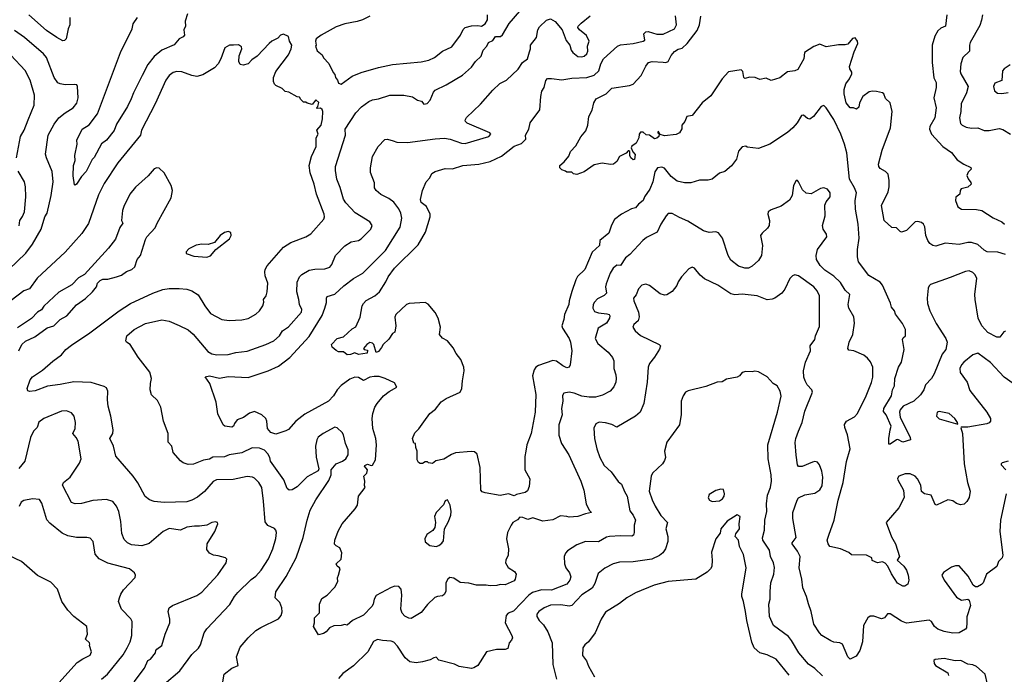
# Model space of a CAD drawing. Extents: x 1863017 to 1989460, y 394564 to 532820.
# Tile 196 of 213: x 1945952 to 1953806, y 502395 to 507617. Entities that reach past the tile are written whole.
import ezdxf

# ---------------------------------------------------------------- set-up
doc = ezdxf.new("R2010")
doc.units = 0

msp = doc.modelspace()

# ---------------------------------------------------------------- linework, layer by layer
at = {"layer": '0CON10XD'}
for points in [[(1947572.5, 502335), (1947583.8, 502395), (1947644, 502445), (1947693.3, 502465), (1947682.2, 502535), (1947709.8, 502610.2), (1947775, 502687.1), (1947835, 502743.1), (1947875, 502768.5), (1948015, 502836.9), (1948037.1, 502862.9), (1948044.4, 502894.4), (1948043.1, 502925), (1948027, 502967), (1947988.8, 503005), (1947995, 503053.3), (1948078.1, 503175), (1948158.1, 503325), (1948213.1, 503485), (1948244.2, 503624.2), (1948270, 503705), (1948314.5, 503785.5), (1948418, 503942), (1948435.6, 503985), (1948435.6, 504025), (1948477, 504073), (1948526, 504095), (1948554, 504115), (1948571.9, 504145), (1948571.1, 504185), (1948550.9, 504235), (1948535, 504306.2), (1948524.6, 504324.6), (1948485, 504362), (1948465, 504365.7), (1948372, 504315), (1948333.6, 504286.4), (1948320.8, 504265), (1948310.8, 504215), (1948317.5, 504127.5), (1948336.7, 504035), (1948331.8, 504018.2), (1948245, 503971.4), (1948165, 503890), (1948125, 503867.5), (1948100, 503865), (1948085, 503876), (1948060, 503945), (1947951.9, 504095), (1947946.7, 504125), (1947931.5, 504155), (1947903.6, 504183.6), (1947865, 504200), (1947805, 504201.8), (1947725, 504161.5), (1947622.5, 504145), (1947585, 504131.1), (1947493.1, 504126.9), (1947465, 504111.8), (1947417.8, 504102.2), (1947339.2, 504070.8), (1947295, 504068), (1947255, 504081.2), (1947235, 504096.7), (1947176.7, 504165), (1947166.2, 504215), (1947137.3, 504247.3), (1947136, 504315), (1947098.8, 504415), (1947077.5, 504525), (1947050.5, 504580.5), (1947003.8, 504625), (1946993.8, 504665), (1946994.2, 504715), (1947002.9, 504755), (1946990.8, 504805), (1946897.8, 504925), (1946833.3, 505025), (1946802.5, 505045), (1946797.5, 505055), (1946806.7, 505095), (1946866.2, 505145), (1946955, 505192.9), (1947085, 505223.1), (1947143.2, 505213.2), (1947225, 505177.5), (1947295, 505142.9), (1947335, 505107.5), (1947451.4, 504971.4), (1947485, 504952.2), (1947524.5, 504944.5), (1947614.5, 504945.5), (1947675, 504961.9), (1947765, 504972.5), (1947915, 505025.6), (1947979.2, 505055), (1948025.3, 505094.7), (1948049.2, 505135), (1948095, 505165.7), (1948200.6, 505285), (1948203.3, 505305), (1948183.1, 505345), (1948179.4, 505385), (1948163.5, 505445), (1948165.6, 505524.4), (1948185, 505566.7), (1948201.2, 505585), (1948261.7, 505618.3), (1948305, 505626.7), (1948385, 505630), (1948425, 505642.5), (1948442.5, 505665), (1948471.4, 505735), (1948546.2, 505813.8), (1948595, 505845.7), (1948654.2, 505855.8), (1948675, 505868), (1948752.5, 505945), (1948762.5, 505975), (1948745.4, 506005.4), (1948627.4, 506077.4), (1948552.9, 506155), (1948534.5, 506184.5), (1948508, 506278), (1948481.5, 506345), (1948470.6, 506415), (1948471.9, 506445), (1948550, 506695), (1948548.1, 506745), (1948632.5, 506875), (1948678.7, 506921.3), (1948736.3, 506963.7), (1948765, 506976.9), (1948815, 506985.6), (1948905, 507014.3), (1949015, 507014.2), (1949085, 507002), (1949125, 506976.2), (1949157, 506967), (1949175, 506943.3), (1949202.3, 506947.7), (1949225.5, 506974.5), (1949252.1, 507037.9), (1949265, 507053.8), (1949353.4, 507096.6), (1949485, 507174.2), (1949555, 507239.2), (1949586.3, 507283.7), (1949632.5, 507325), (1949647.5, 507375), (1949677.1, 507405), (1949692.5, 507435), (1949725, 507452.5), (1949746.9, 507483.1), (1949786.2, 507483.8), (1949804.1, 507495.9), (1949855, 507587.5), (1949942.2, 507685)], [(1946352.1, 507635), (1946351.9, 507575), (1946339.1, 507545), (1946321.4, 507465), (1946308.7, 507451.3), (1946295, 507448.6), (1946248.6, 507475), (1946165, 507530.5), (1946025.5, 507655)], [(1947290, 507665), (1947272.1, 507605), (1947275.5, 507565), (1947261.8, 507535), (1947265.4, 507494.6), (1947255, 507481), (1947223.3, 507465), (1947184, 507416), (1947085, 507375.4), (1947025.8, 507324.2), (1946975, 507258.6), (1946927.6, 507172.4), (1946860, 507035), (1946842.1, 506985), (1946812.7, 506925), (1946725, 506782.5), (1946706.5, 506733.5), (1946643.2, 506656.8), (1946603.2, 506626.8), (1946545, 506518.8), (1946528.8, 506501.2), (1946482.5, 506405), (1946444.5, 506365.5), (1946405, 506306.2), (1946395, 506297.5), (1946390, 506300), (1946379.1, 506370.9), (1946380.6, 506455), (1946394, 506495), (1946391.4, 506535), (1946410, 506625), (1946408.8, 506655), (1946450.8, 506745), (1946505, 506778.9), (1946571.8, 506865), (1946660.9, 507099.1), (1946755.3, 507354.7), (1946848.2, 507545), (1946857.5, 507585), (1946892.1, 507635)], [(1948493.8, 503185), (1948508, 503235), (1948503.3, 503245), (1948485, 503256.7), (1948476.7, 503275), (1948517.1, 503312.9), (1948522.2, 503365), (1948505.8, 503405), (1948475, 503420), (1948463.6, 503433.6), (1948466.9, 503465), (1948493, 503537), (1948525, 503596), (1948628.6, 503715), (1948647.5, 503745), (1948653.8, 503815), (1948708.8, 503885), (1948701.8, 503901.8), (1948705.4, 503935), (1948698.1, 503975), (1948720.3, 503999.7), (1948727.3, 504025), (1948702.9, 504055), (1948705, 504060), (1948725, 504070), (1948755, 504061.6), (1948765, 504064.6), (1948789.5, 504105), (1948798.1, 504225), (1948791.9, 504275), (1948768, 504355), (1948762.9, 504435), (1948768.6, 504475), (1948784.6, 504525.4), (1948803.7, 504556.3), (1948853.7, 504616.3), (1948899.3, 504650.7), (1948960, 504685), (1948940.5, 504720.5), (1948866.2, 504755), (1948820.5, 504770.5), (1948778.3, 504771.7), (1948745.3, 504764.7), (1948695, 504737.8), (1948655, 504762.5), (1948625, 504765.4), (1948585, 504748.5), (1948515, 504700), (1948483.3, 504665), (1948455, 504617.1), (1948415.8, 504575), (1948225, 504468.9), (1948155.7, 504415), (1948095, 504348), (1948075, 504336), (1947995, 504311.2), (1947955, 504324.3), (1947929.5, 504355), (1947923.1, 504415), (1947915.2, 504435.2), (1947882.9, 504465), (1947825, 504491.8), (1947785, 504479), (1947736.7, 504443.4), (1947686.7, 504425), (1947664.5, 504395), (1947656, 504374), (1947645, 504367.1), (1947587.5, 504375), (1947574.2, 504385), (1947533, 504473), (1947518.9, 504565), (1947469.2, 504715), (1947432, 504768), (1947465, 504774.7), (1947545, 504756.7), (1947615, 504770), (1947775, 504761.8), (1947934.6, 504815.4), (1948017.3, 504852.7), (1948106.4, 504923.6), (1948261.5, 505088.5), (1948365, 505258.6), (1948385.4, 505314.6), (1948398.2, 505361.8), (1948397.9, 505395), (1948405, 505408.1), (1948465, 505427.1), (1948536.9, 505495), (1948615, 505553.1), (1948689.2, 505595), (1948870.6, 505775), (1948987, 505963), (1949000.5, 506035), (1948991.5, 506075), (1948975, 506108), (1948935, 506161.9), (1948895, 506189.5), (1948831.4, 506221.4), (1948794, 506255), (1948782.5, 506275), (1948780.8, 506315), (1948748.8, 506398.8), (1948749.4, 506435), (1948767.1, 506525), (1948810, 506605), (1948865, 506661.2), (1948885, 506663.8), (1948930.5, 506650.5), (1948961.2, 506641.2), (1949045, 506638.6), (1949265, 506667.8), (1949341.3, 506671.3), (1949385, 506664.4), (1949475, 506632.5), (1949505, 506630.5), (1949693.3, 506685), (1949710, 506705), (1949702.5, 506715), (1949522.1, 506792.1), (1949506.7, 506805), (1949504.1, 506815.9), (1949515, 506836.7), (1949626.6, 506943.4), (1949725, 507056), (1949781.2, 507108.8), (1949835, 507135.8), (1949928, 507222), (1949963.6, 507276.4), (1950002.5, 507305), (1950018.7, 507361.3), (1950027.5, 507385), (1950027.5, 507415), (1950072.9, 507475), (1950085.7, 507535), (1950099.3, 507560.7), (1950155, 507613.8), (1950185, 507623.8), (1950222.1, 507602.1), (1950278.6, 507535), (1950311.9, 507451.9), (1950340.8, 507415), (1950351.4, 507375), (1950365, 507354.2), (1950405, 507324.4), (1950435, 507320), (1950454.5, 507325.5), (1950474.4, 507345), (1950483.6, 507365), (1950480.4, 507405), (1950493.8, 507445), (1950471.7, 507491.7), (1950416.8, 507536.8), (1950404.2, 507554.2), (1950406.2, 507565), (1950429.7, 507590.3), (1950502.5, 507647.5)], [(1948745, 507645.8), (1948685, 507615.7), (1948645, 507602.5), (1948545.9, 507584.1), (1948475, 507560), (1948357.5, 507495), (1948316.7, 507465), (1948312.5, 507445), (1948317.5, 507415), (1948312.5, 507405), (1948325, 507370), (1948365, 507337.5), (1948373.9, 507313.9), (1948418.3, 507268.3), (1948452.5, 507195), (1948465, 507180), (1948470, 507155), (1948487.5, 507135), (1948495, 507110), (1948515, 507102.5)], [(1952619.4, 506105), (1952616.9, 506175), (1952625.8, 506235), (1952611.4, 506275), (1952570, 506345), (1952550, 506555), (1952531.1, 506625), (1952501.9, 506705), (1952445, 506821.2), (1952385, 506913.3), (1952365, 506933.3), (1952344.1, 506925.9), (1952284.2, 506845.8), (1952255, 506823.3), (1952235, 506830), (1952205, 506856.7), (1952187, 506853), (1952153.8, 506795), (1952118.8, 506755), (1952075, 506718), (1951935, 506623.8), (1951845, 506588.8), (1951755, 506600), (1951743, 506607), (1951715, 506603.3), (1951685, 506567.5), (1951670, 506505), (1951628.3, 506451.7), (1951577.5, 506405), (1951535, 506392), (1951475, 506346), (1951442.3, 506337.7), (1951374.1, 506335.9), (1951303.9, 506316.1), (1951255, 506315.8), (1951195, 506328), (1951147.5, 506365), (1951095, 506432), (1951075, 506442), (1951040, 506435), (1951016.8, 506403.2), (1951001.5, 506325), (1950978.8, 506265), (1950934.5, 506205), (1950925.6, 506175), (1950888.5, 506145), (1950865, 506115.7), (1950833, 506107), (1950752, 506065), (1950696.9, 506023.1), (1950671.4, 505978.6), (1950650.8, 505915), (1950580, 505855), (1950577.1, 505815), (1950517.4, 505762.6), (1950460, 505625), (1950401.2, 505568.8), (1950387.2, 505542.8), (1950355, 505450), (1950334.5, 505375), (1950332.9, 505345), (1950296.4, 505265), (1950292.2, 505225), (1950276.9, 505175), (1950280.8, 505155), (1950334.3, 505075), (1950345.5, 505045), (1950356.9, 504975), (1950343.8, 504865), (1950333.9, 504846.1), (1950315, 504840), (1950283.8, 504855), (1950235, 504893.1), (1950205, 504897.8), (1950090.5, 504859.5), (1950070, 504845), (1950055.4, 504824.6), (1950043.3, 504775), (1950068, 504628), (1950062.7, 504485), (1950032.7, 504315), (1949996.7, 504225), (1949988.6, 504175), (1949981.7, 504131.7), (1949980.8, 504025), (1950022, 503955), (1950015.9, 503894.1), (1950001.2, 503858.8), (1949984.3, 503845.7), (1949915, 503830), (1949895, 503818.6), (1949850, 503835), (1949785, 503820.6), (1949665, 503841.5), (1949641.2, 503851.2), (1949630.6, 503865), (1949625.5, 504045), (1949601.4, 504151.4), (1949580.8, 504170.8), (1949553, 504173), (1949429.3, 504160.7), (1949395, 504148.1), (1949335, 504111.8), (1949271.9, 504098.1), (1949245, 504077.5), (1949213, 504083), (1949205, 504090), (1949185, 504090), (1949165, 504077.5), (1949145, 504077.5), (1949132.5, 504085), (1949121.2, 504105), (1949123.3, 504175), (1949112.5, 504205), (1949110, 504235), (1949095, 504240), (1949083.8, 504275), (1949105, 504320), (1949136.8, 504353.2), (1949175, 504408), (1949224.5, 504475.5), (1949268.9, 504511.1), (1949315, 504569.2), (1949353.8, 504595), (1949465, 504645.8), (1949477.7, 504675), (1949482.6, 504737.4), (1949497.8, 504815), (1949495.4, 504845.4), (1949469.4, 504905), (1949432.5, 504955), (1949410, 505000), (1949365, 505056), (1949325, 505077.5), (1949300, 505105), (1949307.5, 505165), (1949289.2, 505235), (1949265, 505281.2), (1949208.9, 505348.9), (1949185, 505361.4), (1949057.2, 505352.8), (1949036, 505345), (1948952.9, 505265), (1948944.2, 505245), (1948951.4, 505175), (1948945, 505123.3), (1948925, 505113.8), (1948895, 505068), (1948850, 505025), (1948838.3, 505001.7), (1948815, 504970), (1948795, 504963.3), (1948776.4, 505026.4), (1948765, 505036.7), (1948745, 505042), (1948720, 505025), (1948693.3, 504995), (1948700, 504985), (1948725, 504980), (1948723.6, 504956.4), (1948655, 504946.2), (1948625, 504960), (1948590, 504945), (1948565, 504943.3), (1948535, 504967.5), (1948495, 504967.5), (1948475, 504977.5), (1948443.9, 505003.9), (1948438, 505025), (1948485, 505074.4), (1948535, 505086), (1948605, 505151.2), (1948632, 505168), (1948668, 505245), (1948683.3, 505333.3), (1948695, 505352.5), (1948715, 505376), (1948785.4, 505414.6), (1948822.8, 505447.2), (1948871.9, 505525), (1948890, 505565), (1948940.4, 505635), (1949130.2, 505819.8), (1949189.1, 505920.9), (1949226.2, 506043.8), (1949225.6, 506065), (1949196.7, 506126.7), (1949155, 506158.6), (1949148.1, 506181.9), (1949163.8, 506255), (1949194, 506325), (1949222.5, 506355), (1949240, 506390), (1949265, 506406), (1949345, 506430), (1949405, 506427.8), (1949485.3, 506454.7), (1949615, 506465.5), (1949705, 506486.5), (1949795, 506529.6), (1949895, 506608.5), (1949955, 506628.9), (1949988.9, 506665), (1949986.7, 506695), (1950013.5, 506745), (1950024.5, 506795.5), (1950101.7, 506898.3), (1950108.6, 507005), (1950117.5, 507047.5), (1950135.7, 507075), (1950147.3, 507132.7), (1950162.7, 507147.3), (1950195, 507149.2), (1950275, 507137.5), (1950355, 507150.5), (1950475, 507155.5), (1950534.7, 507175.3), (1950571.2, 507208.8), (1950587.5, 507265), (1950608.9, 507305), (1950720, 507405), (1950745, 507415.7), (1950845, 507426.5), (1950926, 507445), (1950937.9, 507455), (1950930.9, 507505), (1950945, 507521.5), (1950965, 507522.8), (1951035, 507501.1), (1951085, 507500.5), (1951174.2, 507545), (1951190.5, 507575), (1951183, 507647)], [(1948515, 507102.5), (1948605, 507167.1), (1948675, 507197.1), (1948815, 507236.9), (1948925, 507260.5), (1949155, 507280), (1949215, 507293.3), (1949260, 507315), (1949324, 507365), (1949398.5, 507401.5), (1949467.1, 507492.9), (1949489.8, 507540.2), (1949505, 507554.4), (1949555, 507568.5), (1949605, 507571.9), (1949635, 507564.4), (1949663.8, 507585), (1949684.3, 507615), (1949684.2, 507655)], [(1953815.8, 505744.2), (1953755, 505761.4), (1953670, 505765), (1953645, 505778), (1953594, 505824), (1953545, 505840), (1953515, 505839.2), (1953445, 505822.7), (1953335, 505833.8), (1953258.7, 505811.3), (1953236.7, 505815), (1953212.1, 505832.1), (1953194.7, 505854.7), (1953180.9, 505895), (1953171.8, 505965), (1953161.1, 505985), (1953145, 505998.8), (1953115, 506008.2), (1953095, 506003.3), (1953025, 505935.7), (1952985, 505923.1), (1952975, 505926.2), (1952945, 505956.7), (1952909.3, 505959.3), (1952847.5, 506015), (1952825.6, 506135), (1952878, 506245), (1952886, 506285), (1952886.2, 506335), (1952878.8, 506385), (1952857.3, 506407.3), (1952815, 506430.8), (1952804.5, 506445), (1952802.7, 506465), (1952832.1, 506575), (1952897.7, 506755), (1952911.5, 506885), (1952894.5, 506955), (1952857.7, 506987.7), (1952845, 507025.8), (1952834.5, 507034.5), (1952785, 507045.5), (1952755, 507047.8), (1952728.9, 507041.1), (1952676.7, 507005), (1952651.2, 506955), (1952645, 506920), (1952627, 506903), (1952603, 506913), (1952575, 506913.8), (1952543.6, 506955), (1952528.5, 507025), (1952528.8, 507061.2), (1952542.5, 507105), (1952571.4, 507145), (1952588.9, 507185), (1952589.1, 507199.1), (1952572.5, 507225), (1952570.9, 507245), (1952607.9, 507362.1), (1952636, 507426), (1952635.9, 507445.9), (1952615, 507472.5), (1952594.1, 507465.9), (1952557.3, 507422.7), (1952535, 507416.2), (1952484.2, 507415.8), (1952385, 507400), (1952335, 507422.5), (1952285, 507403.8), (1952212.5, 507355), (1952206.2, 507305), (1952159.8, 507220.2), (1952135, 507208.1), (1952075, 507201.2), (1952015, 507154.3), (1951945, 507132.2), (1951905, 507150.8), (1951855, 507141.2), (1951817.5, 507155), (1951775, 507158.8), (1951735, 507147.5), (1951726.7, 507156.7), (1951720, 507205), (1951706.4, 507216.4), (1951605, 507202), (1951555.9, 507144.1), (1951465, 507008.9), (1951396.6, 506953.4), (1951316.8, 506853.2), (1951273.8, 506845), (1951256.7, 506805), (1951234.2, 506775.8), (1951233.8, 506746.2), (1951216.1, 506713.9), (1951187.7, 506702.3), (1951095, 506690.4), (1951060, 506700), (1951045, 506727.1), (1951041.4, 506715), (1951053.8, 506703.8), (1951050, 506685), (1951035, 506672.2), (1951015, 506666), (1950976.7, 506695), (1950949.7, 506699.7), (1950925, 506719.4), (1950905, 506719.4), (1950892.7, 506705), (1950889.5, 506675), (1950868.3, 506631.7), (1950835, 506607.5), (1950830, 506595), (1950842.4, 506562.4), (1950862.5, 506542.5), (1950855, 506502.5), (1950845, 506498), (1950827.5, 506515), (1950818, 506535), (1950818, 506565), (1950811.2, 506571.2), (1950805, 506572), (1950788.3, 506551.7), (1950736.9, 506525), (1950715, 506485.8), (1950688.8, 506465), (1950665, 506462.7), (1950598.3, 506471.7), (1950535, 506458.6), (1950455, 506404.3), (1950395, 506383.3), (1950368.3, 506388.3), (1950355, 506400), (1950315, 506400), (1950305, 506410), (1950275, 506420), (1950260, 506435), (1950260, 506455), (1950295, 506482.5), (1950332.3, 506527.7), (1950346.2, 506565), (1950388.8, 506611.2), (1950427.9, 506682.1), (1950468.8, 506731.2), (1950484.4, 506775), (1950491.9, 506845), (1950517.5, 506895), (1950532, 506955), (1950550, 506985), (1950630, 507025), (1950675, 507070.8), (1950815, 507092.9), (1950845, 507104), (1950908.9, 507171.1), (1950945, 507246), (1950968.8, 507275), (1950996.5, 507283.5), (1951085, 507277.1), (1951105.5, 507274.5), (1951125, 507283.1), (1951147.9, 507332.1), (1951175.8, 507364.2), (1951205, 507382.9), (1951235, 507391.2), (1951275, 507426.7), (1951355, 507531.8), (1951373.9, 507575), (1951384.6, 507645)], [(1953347.5, 507655), (1953336, 507565), (1953300.3, 507549.7), (1953275, 507528.8), (1953251.9, 507485), (1953231.4, 507415), (1953231.2, 507275), (1953244.2, 507154.2), (1953261.1, 507115), (1953263.2, 507075), (1953242.9, 506995), (1953262.8, 506915), (1953251.9, 506835), (1953210.6, 506765), (1953208.1, 506745), (1953225, 506704.2), (1953315.7, 506605), (1953385, 506556.9), (1953430.2, 506500.2), (1953483.6, 506463.6), (1953538.8, 506438.8), (1953540, 506425), (1953518, 506402), (1953506.7, 506375), (1953516.4, 506346.4), (1953539.5, 506319.5), (1953540, 506305), (1953515, 506281.2), (1953462.7, 506267.3), (1953453.8, 506255), (1953451.2, 506225), (1953417.9, 506202.1), (1953415.5, 506174.5), (1953434.4, 506125), (1953465, 506104.5), (1953585, 506103.1), (1953627.5, 506095), (1953716.9, 506036.9), (1953786.5, 506005), (1953806, 505985)], [(1953632.2, 507655), (1953625, 507613.3), (1953609.1, 507570.9), (1953534.3, 507435), (1953527.5, 507415), (1953527.5, 507365), (1953475.5, 507314.5), (1953460, 507265), (1953454.4, 507205), (1953458.1, 507185), (1953517.8, 507085), (1953503.3, 507035), (1953462.2, 506945), (1953458.5, 506885), (1953447.5, 506835), (1953455, 506790), (1953470, 506775), (1953500.3, 506760.3), (1953545, 506752.5), (1953595, 506753.8), (1953645, 506734.2), (1953685, 506734.3), (1953765, 506748.6), (1953795, 506741.9), (1953855, 506703.8)], [(1945864.4, 505625), (1946000.5, 505755), (1946054.1, 505825.9), (1946122.1, 505945), (1946153.2, 506045), (1946170, 506075), (1946203.6, 506215), (1946220, 506325), (1946211.8, 506405), (1946165.6, 506515), (1946158.9, 506545), (1946178.9, 506695), (1946225.6, 506785), (1946265, 506834.2), (1946314.6, 506875.4), (1946379.2, 506915), (1946408, 506952), (1946417.8, 506995), (1946413.9, 507083.9), (1946407.5, 507097.5), (1946390.7, 507100.7), (1946315, 507098.6), (1946275, 507104.4), (1946255, 507114.3), (1946227.1, 507157.1), (1946164.5, 507315), (1946143.1, 507345), (1945988.9, 507475), (1945911.1, 507531.1)], [(1948280, 506525), (1948315.6, 506605), (1948316.9, 506675), (1948332, 506705), (1948323.3, 506735), (1948357.5, 506775), (1948368, 506825), (1948370, 506885), (1948365, 506900), (1948351.7, 506911.7), (1948325, 506910), (1948320, 506915), (1948330, 506925), (1948337, 506957), (1948315, 506977.5), (1948285, 506940), (1948245, 506950), (1948235, 506960), (1948215, 506960), (1948195, 506980), (1948185, 507000), (1948165, 507002.5), (1948098.8, 507038.8), (1948070, 507045), (1948045, 507067.5), (1947995, 507092.5), (1947983.9, 507103.9), (1947976.7, 507125), (1947977, 507157), (1947994, 507205), (1948095, 507336.7), (1948118, 507385), (1948123.8, 507415), (1948104, 507445), (1948095, 507482.5), (1948055, 507501.2), (1948032.5, 507495), (1948010.3, 507469.7), (1947963.3, 507445), (1947943, 507427), (1947845, 507326.7), (1947803.2, 507296.8), (1947774.1, 507265.9), (1947735, 507253.8), (1947710.7, 507260.7), (1947700, 507285), (1947701.7, 507328.3), (1947723.3, 507385), (1947721.7, 507401.7), (1947696.1, 507416.1), (1947656.1, 507413.9), (1947625, 507413.3), (1947587, 507393), (1947556.2, 507305), (1947534.1, 507265.9), (1947506.1, 507233.9), (1947413, 507177), (1947365, 507164), (1947325, 507170.8), (1947245, 507200), (1947205, 507204.3), (1947175, 507195.8), (1947145, 507172), (1947118.6, 507135), (1947031.9, 506945), (1946923.1, 506735), (1946916.7, 506695), (1946735, 506474), (1946625, 506310.8), (1946580.5, 506220.5), (1946499.4, 505990.6), (1946448.5, 505911.5), (1946315, 505763.1), (1946091.4, 505555), (1946030, 505470), (1945985, 505453.5), (1945885, 505377.8)], [(1945925.6, 506515), (1945959.5, 506685), (1945988.1, 506735), (1946019.2, 506819.2), (1946066.7, 506935), (1946071.1, 507015), (1946034.4, 507135), (1945995, 507212.5), (1945880, 507335)], [(1953853, 507257), (1953804.2, 507225.8), (1953792, 507208), (1953786.9, 507133.1), (1953730.3, 507109.7), (1953718.9, 507085), (1953728.5, 507048.5), (1953750.5, 507030.5), (1953785, 507027.5), (1953835.6, 507035.6)], [(1947105, 502315.7), (1947228.3, 502421.7), (1947325, 502553.8), (1947377.4, 502602.6), (1947395, 502630), (1947424.3, 502725), (1947443.6, 502756.4), (1947627.8, 502952.2), (1947664.3, 503015), (1947691.4, 503048.6), (1947799.3, 503150.7), (1947835, 503178.1), (1947878.1, 503225), (1947936.7, 503315), (1947971.5, 503395), (1947995, 503477.5), (1948000.8, 503525), (1947996, 503545), (1947985, 503558.8), (1947932.4, 503582.4), (1947910.3, 503610.3), (1947897.5, 503775), (1947882.2, 503885), (1947859.4, 503925), (1947825, 503958.6), (1947807.6, 503967.6), (1947765, 503971.9), (1947655, 503948.2), (1947522.6, 503947.4), (1947495, 503934.2), (1947425, 503854.3), (1947371.4, 503808.6), (1947326.2, 503783.8), (1947285, 503770.5), (1947105, 503764.4), (1947024.1, 503774.1), (1946987.3, 503787.3), (1946953.4, 503813.4), (1946895, 503922), (1946856.9, 503976.9), (1946718.8, 504135), (1946701.4, 504215), (1946670, 504275), (1946694, 504315), (1946698.1, 504345), (1946679.2, 504455), (1946657.1, 504535), (1946651.9, 504585), (1946654.3, 504655), (1946645, 504680), (1946625, 504692), (1946522.1, 504722.1), (1946385, 504726.9), (1946275, 504705.6), (1946175, 504694.4), (1946076.4, 504656.4), (1946030.7, 504650.7), (1946017, 504657), (1946011.2, 504675), (1946034.3, 504745), (1946055, 504768.6), (1946135, 504820.8), (1946216.3, 504893.7), (1946285, 504944.4), (1946320.6, 504985), (1946365, 505021.1), (1946510.8, 505119.2), (1946745, 505295.6), (1946837, 505353), (1947015, 505435.6), (1947094.5, 505465.5), (1947145, 505473.3), (1947225, 505472.5), (1947285, 505466.9), (1947325.4, 505455.4), (1947375, 505421.2), (1947428.6, 505335), (1947475, 505274.3), (1947565, 505225.8), (1947622.3, 505217.7), (1947725, 505223.1), (1947775, 505234.3), (1947835, 505268), (1947865, 505293.8), (1947890, 505335), (1947898, 505365), (1947896.2, 505385), (1947918, 505415), (1947926, 505445), (1947930, 505515), (1947908.9, 505575), (1947906.5, 505605), (1947910, 505625), (1947926.2, 505653.8), (1948055, 505802.5), (1948115, 505839.2), (1948235, 505886), (1948275, 505910), (1948378.6, 506025), (1948384.2, 506045), (1948380.6, 506065), (1948318.2, 506225), (1948300, 506305), (1948268.2, 506395), (1948261.8, 506455), (1948280, 506525)], [(1945944.2, 504975), (1945970, 505025), (1945998.3, 505051.7), (1946073.6, 505086.4), (1946171.7, 505158.3), (1946224.4, 505175.6), (1946274.6, 505225.4), (1946328, 505255), (1946405, 505342), (1946476.8, 505393.2), (1946532, 505445), (1946563.3, 505485), (1946573.8, 505515), (1946595, 505535.8), (1946615, 505547.1), (1946655, 505548), (1946724.4, 505565.6), (1946765, 505578.6), (1946805, 505609.2), (1946847.5, 505625), (1946870, 505645), (1946890, 505705), (1946915, 505736.7), (1946955, 505862.5), (1946965.9, 505884.1), (1947032.7, 505957.3), (1947048, 505995), (1947161.2, 506195), (1947171.2, 506255), (1947160, 506295), (1947105, 506396.2), (1947065, 506433.3), (1947045, 506436.7), (1947025, 506426.2), (1946977.6, 506372.4), (1946875, 506282), (1946829.2, 506225), (1946782.4, 506127.6), (1946773.1, 506095), (1946764.2, 506015), (1946774.2, 505995), (1946751.1, 505958.9), (1946715, 505866.7), (1946661.2, 505795), (1946468, 505585), (1946421.7, 505558.3), (1946367.6, 505502.4), (1946265, 505444), (1946145, 505332.5), (1946125, 505302.5), (1946095, 505284.2), (1946045, 505234.2), (1945935, 505160)], [(1945947.6, 505972.4), (1945951.9, 506015), (1945975, 506046), (1945988.9, 506085), (1946000.6, 506205), (1945999.4, 506285), (1945989.2, 506325), (1945938.7, 506408.7)], [(1953875.9, 504715.9), (1953804.3, 504765), (1953695, 504883.1), (1953595, 504957.8), (1953555, 504944.3), (1953481.9, 504885), (1953464.4, 504865), (1953451.9, 504835), (1953453.6, 504803.6), (1953509.4, 504725), (1953530.2, 504660.2), (1953666, 504485), (1953696.2, 504435), (1953696.2, 504415), (1953685, 504400), (1953665, 504392.5), (1953515, 504365.7), (1953462.5, 504367.5), (1953458.3, 504361.7), (1953471.2, 504315), (1953484.4, 504075), (1953511.4, 503925), (1953533.8, 503855), (1953526.2, 503805), (1953507.3, 503772.7), (1953485, 503753.3), (1953455, 503746.7), (1953425, 503756.2), (1953395, 503777.5), (1953355, 503786), (1953263.6, 503743.6), (1953255, 503750), (1953222.5, 503825), (1953170, 503835), (1953143.9, 503853.9), (1953138.8, 503905), (1953113.8, 503955), (1953095, 503976), (1953055, 503992.9), (1953015, 503994.3), (1952963.3, 503975), (1952953.9, 503956.1), (1952956, 503946), (1953002, 503865), (1953008, 503805), (1952965, 503722), (1952863.3, 503605), (1952905, 503492.5), (1952938, 503435), (1952970, 503335), (1952950, 503305), (1953005, 503258.8), (1953025.4, 503225.4), (1953038.9, 503185), (1953043.8, 503146.2), (1953036.4, 503113.6), (1953011.7, 503098.3), (1952995, 503096.7), (1952955, 503122.9), (1952905, 503196), (1952876.8, 503256.8), (1952855, 503282), (1952835, 503292.5), (1952793, 503283), (1952751.7, 503301.7), (1952750, 503325), (1952707.5, 503345), (1952586.7, 503346.7), (1952565, 503366), (1952500, 503395), (1952415, 503413.3), (1952401.4, 503435), (1952393.8, 503465), (1952405.8, 503504.2), (1952449.2, 503625), (1952479.6, 503785), (1952519.6, 503925), (1952547, 504093), (1952575.7, 504194.3), (1952555.8, 504305), (1952532.5, 504365), (1952531.4, 504388.6), (1952546.7, 504415), (1952610.9, 504449.1), (1952634.5, 504475.5), (1952703.9, 504616.1), (1952746.9, 504723.1), (1952757.3, 504765), (1952756.5, 504845), (1952738.3, 504888.3), (1952715, 504917.1), (1952685, 504940), (1952605, 504975.6), (1952565, 504981.2), (1952556.2, 504995), (1952568.8, 505045), (1952598.6, 505105), (1952611.8, 505195), (1952606.4, 505246.4), (1952565.8, 505315), (1952560.8, 505345), (1952573.9, 505423.9), (1952535, 505460), (1952499.8, 505519.8), (1952445, 505571.9), (1952375, 505618.9), (1952335.7, 505655), (1952308.1, 505705), (1952304.5, 505735.5), (1952315.6, 505785), (1952389.2, 505885), (1952387.5, 505905), (1952361.9, 505945), (1952354.3, 505975), (1952376.7, 506053.3), (1952373.1, 506136.9), (1952385.4, 506164.6), (1952417.1, 506205), (1952417.8, 506235), (1952395, 506264), (1952365, 506276), (1952339.7, 506270.3), (1952265, 506229.2), (1952224.4, 506234.4), (1952195, 506261.2), (1952165, 506323.3), (1952155, 506333.3), (1952145, 506333.3), (1952124.5, 506295.5), (1952112.9, 506215), (1952093.4, 506176.6), (1952025, 506130), (1951945, 506100), (1951923.3, 506085), (1951918.8, 506065), (1951933.8, 506015), (1951931.2, 505975), (1951917, 505953), (1951873.8, 505915), (1951862, 505895), (1951877.1, 505815), (1951868.6, 505735), (1951845, 505696.7), (1951795, 505650), (1951765.9, 505634.1), (1951735, 505636), (1951685, 505651.9), (1951625, 505699.2), (1951602.2, 505735), (1951558.1, 505875), (1951525, 505917.5), (1951504.1, 505925.9), (1951451.7, 505918.3), (1951405, 505932.2), (1951281.2, 506011.2), (1951215, 506038.6), (1951155, 506072), (1951125, 506071.2), (1951107.8, 506052.2), (1951065.8, 505985), (1951036.6, 505923.4), (1950951.7, 505878.3), (1950923.4, 505856.6), (1950818.6, 505745), (1950783.5, 505716.5), (1950745, 505656.9), (1950715, 505658.9), (1950685.4, 505634.6), (1950661.1, 505595), (1950629.3, 505510.7), (1950624.5, 505485), (1950631.4, 505435), (1950615, 505418.1), (1950559.8, 505390.2), (1950535.8, 505365), (1950527.1, 505345), (1950524.4, 505315), (1950538.1, 505288.1), (1950568.7, 505278.7), (1950635, 505271.9), (1950653.3, 505265), (1950660, 505255), (1950657.5, 505235), (1950632, 505195), (1950565.6, 505155), (1950541.4, 505075), (1950564, 505035), (1950646, 504965), (1950681.2, 504921.2), (1950692, 504895), (1950690.8, 504835), (1950705.8, 504785), (1950710.8, 504755), (1950707.1, 504725), (1950691.7, 504688.3), (1950661.2, 504655), (1950599.4, 504620.6), (1950545, 504604.5), (1950495, 504604.5), (1950435, 504614.5), (1950375, 504638.9), (1950333.5, 504646.5), (1950293.2, 504636.8), (1950280.5, 504619.5), (1950283.7, 504573.7), (1950273.5, 504515), (1950280, 504465), (1950253.6, 504385), (1950252.1, 504302.1), (1950274.2, 504235), (1950331.9, 504145), (1950428.1, 503935), (1950452.9, 503865), (1950471.2, 503755), (1950494.3, 503704.3), (1950512.5, 503685), (1950465, 503675.6), (1950405, 503653.3), (1950335, 503649.5), (1950316.7, 503655), (1950265, 503660.4), (1950205, 503627.5), (1950125, 503615.3), (1950045, 503643.8), (1950005, 503630), (1949965, 503646.7), (1949941.6, 503648.4), (1949922.8, 503627.2), (1949886.7, 503605), (1949871.8, 503585), (1949843.6, 503525), (1949834.5, 503475.5), (1949851.4, 503395), (1949849.2, 503345), (1949828.8, 503305), (1949826.2, 503285), (1949847.3, 503247.3), (1949897.5, 503215), (1949912.5, 503195), (1949903.8, 503155), (1949895, 503141.2), (1949825, 503108), (1949785, 503111.2), (1949757.7, 503102.3), (1949705, 503100), (1949673.9, 503106.1), (1949595, 503106.2), (1949535, 503121.2), (1949465, 503126), (1949415, 503161.9), (1949383.6, 503166.4), (1949367.5, 503155), (1949352, 503125), (1949350, 503055), (1949338.8, 503031.2), (1949325, 503020), (1949284.3, 503015.7), (1949263.2, 503006.8), (1949205, 502951.2), (1949152.9, 502887.1), (1949075, 502840), (1949055, 502842), (1949025, 502860), (1949003.4, 502883.4), (1948992.5, 502915), (1948999.1, 503025), (1948994.4, 503075), (1948975, 503094.3), (1948945, 503097.8), (1948915, 503088.5), (1948796.4, 503023.6), (1948780, 502995), (1948771.4, 502955), (1948760.6, 502935), (1948693.5, 502866.5), (1948605.7, 502825), (1948565, 502786.7), (1948545, 502793.3), (1948515, 502783.8), (1948458.3, 502781.7), (1948423.9, 502766.1), (1948397.5, 502735), (1948375, 502720), (1948335, 502710), (1948296.2, 502775), (1948304, 502805), (1948303.8, 502845), (1948342.9, 502885), (1948344.2, 502955), (1948360.7, 502999.3), (1948405, 503026.7), (1948465, 503090), (1948488.8, 503135), (1948486.7, 503165), (1948493.8, 503185)], [(1953815, 505132.5), (1953803, 505127), (1953770, 505085), (1953746.7, 505083.3), (1953675, 505122.5), (1953625.8, 505175), (1953597.8, 505235), (1953573.3, 505385), (1953571.8, 505425), (1953586.9, 505555), (1953571.4, 505585), (1953555, 505601.4), (1953525, 505613.1), (1953495, 505609.4), (1953375, 505560), (1953216, 505505), (1953205.5, 505494.5), (1953199.5, 505475), (1953189.6, 505395), (1953192.4, 505352.4), (1953212.1, 505295), (1953263.1, 505193.1), (1953339.2, 505075), (1953348.8, 505045), (1953338.8, 504985), (1953310.2, 504949.8), (1953247.2, 504792.8), (1953223.8, 504755), (1953176.2, 504705), (1953162.9, 504665), (1953138.2, 504625), (1953085, 504573.8), (1952998.6, 504535), (1952974.5, 504505), (1952969.5, 504485), (1952974.4, 504445), (1953055.8, 504285), (1953056.7, 504265), (1952995, 504247.5), (1952957, 504267), (1952945, 504266.7), (1952895, 504230), (1952885, 504230), (1952884.4, 504275), (1952894, 504345), (1952904, 504375), (1952863.3, 504465), (1952842.7, 504492.7), (1952844.4, 504515), (1952904.5, 504615.5), (1952914.5, 504665), (1952929.2, 504695), (1952931.5, 504755), (1952961.2, 504845), (1952985.7, 504884.3), (1953007.1, 504985), (1952994.4, 505065.6), (1953000, 505080), (1953016.7, 505095), (1953016.2, 505145), (1952992.3, 505192.3), (1952938.8, 505268.8), (1952928.8, 505295), (1952905, 505322.5), (1952898.8, 505355), (1952835, 505498.8), (1952815, 505522), (1952725, 505577.1), (1952643.1, 505685), (1952634.4, 505725), (1952635.5, 505785), (1952649.1, 505875), (1952641.1, 505985), (1952619.4, 506105)], [(1947445, 505723.8), (1947475, 505732.5), (1947517, 505783), (1947625, 505870), (1947637.5, 505895), (1947635, 505920), (1947615, 505927.5), (1947585, 505920), (1947550, 505895), (1947505, 505840), (1947455, 505822.5), (1947405, 505827.5), (1947360.7, 505819.3), (1947300.7, 505789.3), (1947280, 505765), (1947280, 505755), (1947288.3, 505748.3), (1947341.7, 505731.7), (1947445, 505723.8)], [(1953505.9, 502805.9), (1953503.8, 502766.2), (1953496.1, 502753.9), (1953444.5, 502725.5), (1953395, 502721.9), (1953325, 502735.7), (1953276.7, 502755), (1953250, 502775), (1953225.6, 502815.6), (1953207.1, 502827.1), (1953025, 502803.1), (1952985, 502819.2), (1952895, 502876.7), (1952875, 502877.5), (1952850, 502845), (1952825, 502837.5), (1952765, 502857.5), (1952735, 502857.5), (1952717.5, 502845), (1952681.2, 502785), (1952674.2, 502655), (1952652.5, 502585), (1952625, 502538.8), (1952575, 502516.7), (1952556.2, 502535), (1952513.8, 502635), (1952495, 502645.8), (1952445, 502652.5), (1952422.1, 502662.1), (1952351.2, 502705), (1952330.8, 502725), (1952287.1, 502795), (1952265.7, 502895.7), (1952243.9, 502956.1), (1952228, 503015), (1952198.6, 503085), (1952190.6, 503155), (1952170.6, 503245), (1952176.7, 503335), (1952156.5, 503376.5), (1952114.4, 503435.6), (1952113.1, 503445), (1952144.5, 503485.5), (1952118.9, 503638.9), (1952120, 503685), (1952152.5, 503785), (1952165, 503803.8), (1952215, 503827.5), (1952295, 503840.6), (1952335, 503865.8), (1952352.8, 503897.2), (1952356.9, 503966.9), (1952350.6, 504015), (1952332, 504065), (1952315, 504086.2), (1952295, 504092), (1952275, 504087.5), (1952192, 504052), (1952165, 504053.8), (1952156.7, 504065), (1952144.4, 504144.4), (1952138.1, 504245), (1952141.9, 504275), (1952164.5, 504335.5), (1952192.9, 504405), (1952214.4, 504495), (1952276, 504645), (1952270, 504665), (1952233.7, 504703.7), (1952216.9, 504735), (1952206.6, 504766.6), (1952203.1, 504815), (1952220, 504885), (1952260.6, 504975), (1952258.2, 505015), (1952293.1, 505065), (1952298.6, 505095), (1952330.9, 505169.1), (1952330.4, 505415), (1952313.5, 505455), (1952285.3, 505485.3), (1952165, 505574), (1952135, 505581.2), (1952115, 505573.8), (1952095, 505553.8), (1952053.7, 505466.3), (1952030, 505435), (1951975, 505396.9), (1951953.5, 505386.5), (1951915, 505381.9), (1951834.7, 505414.7), (1951715, 505427.9), (1951655, 505422.7), (1951625, 505430.6), (1951520.2, 505500.2), (1951415, 505550), (1951379.4, 505579.4), (1951335, 505636), (1951315, 505643.8), (1951290.3, 505629.7), (1951231.2, 505565), (1951203, 505527), (1951192.3, 505497.7), (1951155, 505450), (1951115, 505421.2), (1951095, 505418.8), (1951060.3, 505430.3), (1950975, 505496), (1950945, 505506), (1950915, 505498.8), (1950889.1, 505470.9), (1950868.1, 505421.9), (1950849.2, 505395), (1950849.4, 505375), (1950888.2, 505285), (1950893.6, 505246.4), (1950883.9, 505216.1), (1950850, 505185), (1950843.8, 505165), (1950861.1, 505135), (1950905, 505097.1), (1951052.5, 505025), (1951062.5, 505015), (1951055, 504990), (1951016.2, 504925), (1950976.2, 504875), (1950964.2, 504845), (1950956.9, 504725), (1950930, 504555), (1950900, 504485), (1950865, 504454), (1950715, 504367.5), (1950675, 504387.1), (1950625, 504401.4), (1950575, 504407.1), (1950547, 504393), (1950532.7, 504357.3), (1950536.9, 504275), (1950555, 504192.5), (1950578.1, 504125), (1950615, 504062), (1950669.4, 504009.4), (1950725, 503933.8), (1950751.3, 503911.3), (1950775, 503852), (1950797.1, 503815), (1950817.9, 503697.9), (1950845.9, 503665), (1950863.3, 503625), (1950854.4, 503585.6), (1950854.4, 503525), (1950847.5, 503505), (1950835, 503495.7), (1950745, 503500), (1950656.4, 503493.6), (1950632, 503488), (1950567.4, 503452.6), (1950465, 503453.1), (1950395, 503426.7), (1950321.2, 503378.8), (1950305, 503360), (1950295.8, 503335), (1950298.1, 503275), (1950307.1, 503245), (1950337.1, 503205), (1950348.1, 503171.9), (1950339.2, 503145), (1950316, 503115), (1950195, 503067.1), (1950115, 503070), (1950043.2, 503046.8), (1950012.2, 503025), (1949890.5, 502899.5), (1949848.3, 502881.7), (1949831.5, 502865), (1949824.4, 502805), (1949878, 502705), (1949883.3, 502685), (1949875, 502667.5), (1949856.7, 502645), (1949845, 502600), (1949825, 502593.3), (1949755, 502592.5), (1949676.6, 502573.4), (1949605.4, 502464.6), (1949575, 502446), (1949555, 502442), (1949456.1, 502456.1), (1949420, 502475), (1949295, 502508), (1949275, 502530.8), (1949255, 502527.1), (1949225, 502509.4), (1949165, 502495.5), (1949115, 502487.7), (1949065, 502494.6), (1949025.9, 502525.9), (1948965, 502620), (1948935, 502651.2), (1948915, 502658.8), (1948845, 502663.3), (1948805, 502672.5), (1948775, 502657.5), (1948728.6, 502575), (1948615, 502463.1), (1948528.2, 502401.8), (1948495, 502361.4)], [(1952355, 502382.5), (1952295, 502441.9), (1952244.2, 502475), (1952165.4, 502565.4), (1952109.4, 502665), (1952085, 502696), (1951964.2, 502785), (1951933.3, 502855), (1951928.1, 502955), (1951938.6, 502995), (1951936.9, 503055), (1951944.3, 503124.3), (1951967.8, 503195), (1951972.2, 503247.8), (1951964.4, 503285), (1951941.5, 503335), (1951932.1, 503385), (1951880.4, 503465), (1951875.6, 503484.4), (1951891.5, 503545), (1951894.6, 503625), (1951912.5, 503695), (1951908.9, 503755), (1951916.4, 503823.6), (1951940.5, 503885), (1951948.5, 503935), (1951945.4, 503985), (1951921.8, 504115), (1951918.8, 504225), (1951997.8, 504485), (1952025.6, 504615), (1952018.8, 504655), (1951995, 504696.7), (1951962.5, 504715), (1951915, 504767.5), (1951845, 504806.7), (1951815, 504812.5), (1951795, 504807.5), (1951745, 504810), (1951715, 504802.5), (1951693, 504777), (1951675, 504766.7), (1951590.3, 504749.7), (1951555, 504727.5), (1951515, 504724.3), (1951425, 504690), (1951282.7, 504657.3), (1951263.3, 504645), (1951244.1, 504615.9), (1951228.8, 504575), (1951227.7, 504467.7), (1951215.8, 504385), (1951115, 504247.5), (1951096.2, 504175), (1951102, 504125), (1951095, 504100), (1951078, 504075), (1950999.7, 504000.3), (1950989.2, 503975), (1950971.9, 503855), (1950995.6, 503785.6), (1951021.4, 503735), (1951065, 503661.9), (1951119.4, 503605), (1951105.6, 503555), (1951120.6, 503495), (1951121.4, 503455), (1951103.6, 503396.4), (1951080.8, 503365), (1951055, 503343.1), (1950995, 503312.5), (1950845, 503290.9), (1950735, 503290), (1950685, 503275.8), (1950619.1, 503240.9), (1950565, 503200), (1950539.4, 503120.6), (1950517.2, 503082.8), (1950435, 503027.8), (1950355, 502942.9), (1950335, 502937.8), (1950269.3, 502949.3), (1950185, 502946.5), (1950134.6, 502925.4), (1950094, 502895), (1950078, 502875), (1950075.8, 502855), (1950094.6, 502824.6), (1950128.7, 502788.7), (1950165.7, 502735), (1950198.1, 502645), (1950205.7, 502474.3), (1950234.2, 502355)], [(1946355, 503968), (1946430.2, 504079.8), (1946442.2, 504115), (1946417.3, 504255), (1946402.5, 504285), (1946374.5, 504315), (1946394.6, 504355.4), (1946396.5, 504405), (1946386.9, 504455), (1946365, 504480), (1946325, 504495.6), (1946285.5, 504494.5), (1946145, 504434.4), (1946105, 504407.1), (1946091.9, 504365), (1946061.1, 504335), (1946038.5, 504285), (1945994, 504095), (1945945, 504036.2)], [(1953435, 504390), (1953432.5, 504405), (1953411.2, 504435), (1953365, 504474.2), (1953285, 504492), (1953268.8, 504485), (1953266, 504455), (1953285, 504434.2), (1953435, 504390)], [(1953835.8, 504094.2), (1953788.3, 504081.7), (1953780, 504075), (1953780, 504065), (1953817.5, 504025)], [(1946865, 502334.3), (1946946.5, 502445), (1946972.9, 502505), (1946995, 502515.8), (1947036, 502565), (1947037.5, 502585), (1947045.4, 502594.6), (1947085.6, 502625), (1947111.4, 502715), (1947149.2, 502805), (1947150, 502835), (1947137.5, 502895), (1947144.4, 502925.6), (1947170, 502945), (1947365, 503024.3), (1947405, 503049.2), (1947532, 503188), (1947598.8, 503285), (1947603, 503313), (1947593.6, 503323.6), (1947535, 503341.2), (1947497.5, 503345), (1947465, 503362.5), (1947445, 503390), (1947446.7, 503435), (1947508.8, 503535), (1947532.5, 503595), (1947530, 503605), (1947515, 503612.5), (1947485, 503606), (1947444.3, 503585.7), (1947385, 503575.7), (1947345, 503577.8), (1947285, 503570), (1947234.5, 503545.5), (1947145, 503557.8), (1947095, 503534.3), (1946985, 503438.6), (1946925, 503418.6), (1946845, 503426.9), (1946812.8, 503442.8), (1946785, 503470), (1946767.6, 503517.6), (1946758.9, 503615), (1946743.1, 503695), (1946724.3, 503735), (1946693.5, 503773.5), (1946645, 503788.5), (1946535, 503780.6), (1946445, 503756.9), (1946395, 503756), (1946365, 503766.7), (1946294.2, 503905), (1946301.2, 503925), (1946355, 503968)], [(1951475, 503773.8), (1951535, 503780), (1951557.5, 503795), (1951570, 503815), (1951573.3, 503835), (1951565, 503870), (1951545, 503872.5), (1951505, 503860), (1951450.7, 503829.3), (1951443, 503803), (1951453.6, 503783.6), (1951475, 503773.8)], [(1953819.2, 503835), (1953774.4, 503625), (1953769.4, 503535), (1953794, 503345), (1953788.8, 503325), (1953760, 503295), (1953746.2, 503255), (1953662.5, 503195), (1953636.2, 503125), (1953625, 503110), (1953593, 503093), (1953575, 503092.5), (1953556.1, 503106.1), (1953517.9, 503177.9), (1953445, 503259.2), (1953415, 503260), (1953385, 503250.8), (1953321.7, 503208.3), (1953307.5, 503185), (1953325.8, 503145), (1953425, 503010), (1953465, 502986.2), (1953515, 502993.3), (1953526.1, 502986.1), (1953536, 502945), (1953507, 502853), (1953505.9, 502805.9)], [(1946603.1, 502356.9), (1946651.4, 502395), (1946778.5, 502551.5), (1946810, 502605), (1946832.7, 502655), (1946845.6, 502705), (1946850, 502815), (1946837.9, 502837.9), (1946764.2, 502915), (1946741.2, 502975), (1946748.8, 503005), (1946758.8, 503035), (1946781.2, 503068.8), (1946873.6, 503166.4), (1946876.7, 503185), (1946866.7, 503205), (1946827.5, 503235), (1946655, 503280.5), (1946586.2, 503316.2), (1946553.8, 503353.8), (1946537.1, 503455), (1946515, 503480), (1946486.7, 503486.7), (1946405, 503487.3), (1946335, 503500), (1946291.9, 503521.9), (1946191.1, 503601.1), (1946167.6, 503627.6), (1946129.3, 503759.3), (1946108.7, 503788.7), (1946055, 503795.7), (1945985, 503781.4), (1945962.9, 503767.1), (1945946.5, 503733.5)], [(1949275, 503415.7), (1949295, 503423.1), (1949319.8, 503440.2), (1949331.1, 503458.9), (1949341.4, 503555), (1949373.1, 503615), (1949390, 503665), (1949394, 503695), (1949386.2, 503745), (1949365, 503787.5), (1949345, 503777.5), (1949331.9, 503748.1), (1949272.9, 503685), (1949260.6, 503655), (1949269.2, 503605), (1949264.2, 503565), (1949247.5, 503542.5), (1949199.7, 503510.3), (1949183.1, 503475), (1949185, 503451.2), (1949222.8, 503422.8), (1949275, 503415.7)], [(1952088.3, 502388.3), (1951985, 502514.4), (1951915, 502550.9), (1951855, 502566.7), (1951809.4, 502605), (1951792.4, 502652.4), (1951751.2, 502825), (1951742.3, 502895), (1951726.5, 502975), (1951711.1, 503015), (1951711.1, 503035), (1951745.6, 503245), (1951725, 503350), (1951693.3, 503415), (1951686, 503465), (1951658, 503495), (1951663.5, 503516.5), (1951694.3, 503555), (1951691.9, 503595), (1951698.8, 503655), (1951675, 503666), (1951595, 503616.7), (1951544.3, 503555.7), (1951538.3, 503521.7), (1951503.3, 503475), (1951470.7, 503369.3), (1951476.7, 503305), (1951473.3, 503255), (1951463.3, 503235), (1951435, 503210), (1951346.1, 503153.9), (1951125, 503135.8), (1951012.5, 503105), (1950865, 503044), (1950795, 503003.8), (1950735, 502958.8), (1950625, 502891.2), (1950590.8, 502835), (1950542, 502725), (1950490, 502655), (1950460.3, 502629.7), (1950442.5, 502605), (1950440, 502545), (1950472.6, 502502.6), (1950488.6, 502458.6), (1950535.5, 502375.5)], [(1946265, 502325.8), (1946411.1, 502488.9), (1946455, 502519.2), (1946515, 502547.5), (1946523.8, 502575), (1946510, 502625), (1946512.5, 502635), (1946510, 502645), (1946477.5, 502675), (1946492.5, 502715), (1946486.2, 502775), (1946382.5, 502855), (1946336, 502906), (1946288.9, 502975), (1946253.2, 503073.2), (1946200.3, 503130.3), (1946095, 503182.9), (1945965, 503294.2), (1945815.6, 503365.6)], [(1953672.5, 502315), (1953653.1, 502395), (1953585, 502457.1), (1953555, 502470), (1953515, 502476), (1953460, 502505), (1953413, 502503), (1953325, 502520), (1953255, 502513.3), (1953242.5, 502505), (1953245, 502480), (1953256.1, 502466.1), (1953355, 502406.7), (1953361.2, 502385)]]:
    msp.add_lwpolyline(points, dxfattribs=at)

doc.saveas('drawing.dxf')
